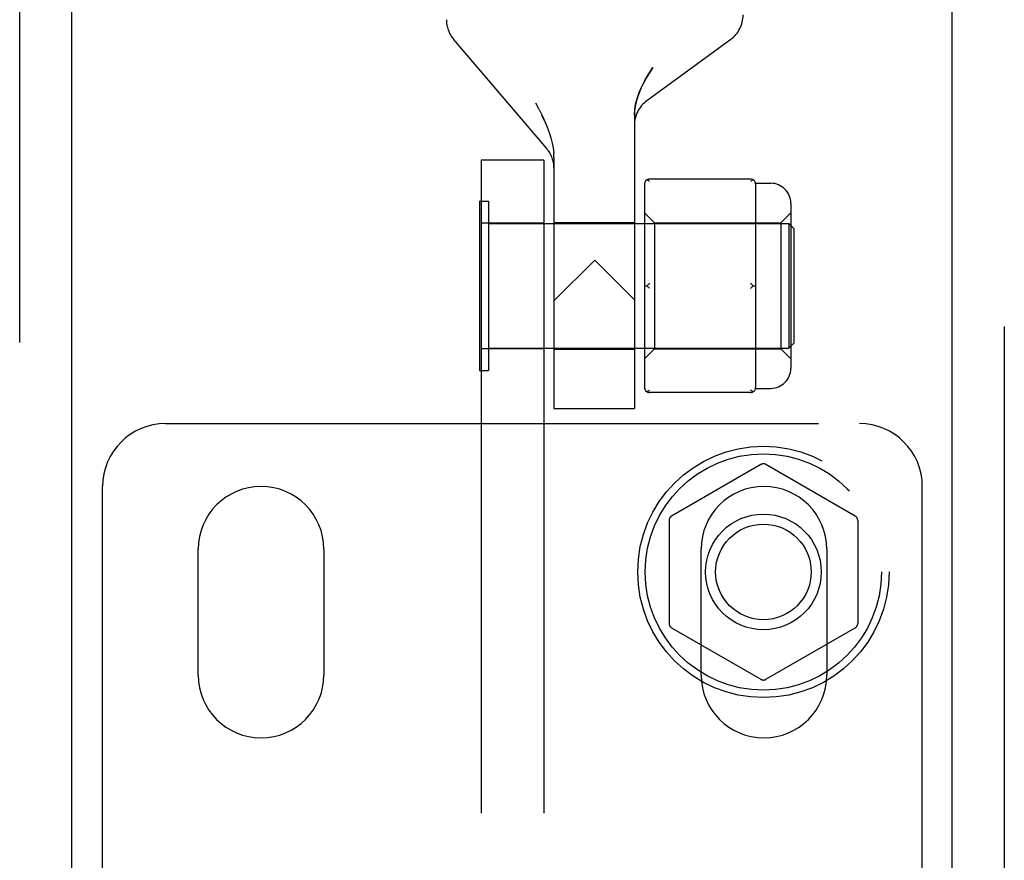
# Model space of a CAD drawing. Header units: inches. Extents: x 0 to 236, y 0 to 153.
# Tile 59 of 95: x 129.63 to 131.59, y 56.58 to 58.25. Entities that reach past the tile are written whole.
import ezdxf

# ---------------------------------------------------------------- set-up
doc = ezdxf.new("R2010")
doc.units = ezdxf.units.IN
doc.header["$LTSCALE"] = 12.986111
doc.header["$MEASUREMENT"] = 0
doc.linetypes.add('HIDDEN', pattern=[0.2, 0.1, -0.1])
for name, color, linetype in [('DEFAULT_2', 8, 'HIDDEN'), ('DOOR_2_ASSEMBLY', 7, 'CONTINUOUS'), ('MAIN_DOOR_ASSEMBLY', 7, 'CONTINUOUS')]:
    doc.layers.add(name, color=color, linetype=linetype)

msp = doc.modelspace()

# ---------------------------------------------------------------- linework, layer by layer
at = {"layer": 'DEFAULT_2', "color": 8, "linetype": 'HIDDEN'}
for p, q in [((130.6825, 57.9933), (130.4971, 58.2109)), ((131.0483, 58.2107), (130.8814, 58.0885)), ((130.6671, 58.0711), (130.6606, 58.0835)), ((130.6783, 58.0474), (130.6729, 58.0591)), ((130.8568, 58.0603), (130.8568, 57.4765)), ((130.6783, 58.0474), (130.6831, 58.0361)), ((130.6831, 58.0361), (130.6872, 58.0251)), ((130.6872, 58.0252), (130.6906, 58.0146)), ((130.6906, 58.0146), (130.6933, 58.0044)), ((130.6933, 58.0045), (130.6952, 57.9946)), ((130.6952, 57.9947), (130.6964, 57.985)), ((130.6968, 57.9756), (130.6964, 57.9851)), ((130.6768, 57.9705), (130.5518, 57.9705)), ((130.5518, 57.9705), (130.5518, 52.7205)), ((130.6768, 57.9705), (130.6768, 52.7205)), ((130.6968, 57.9756), (130.6968, 57.4765)), ((130.8768, 57.9227), (130.8768, 57.5183)), ((131.0878, 57.9327), (130.8868, 57.9327)), ((131.0977, 57.9245), (131.1278, 57.9245)), ((131.0978, 57.9227), (131.0978, 57.8452)), ((130.5488, 57.889), (130.5668, 57.889)), ((130.5488, 57.889), (130.5488, 57.552)), ((130.5668, 57.889), (130.5668, 57.552)), ((131.1678, 57.8845), (131.1678, 57.5565)), ((130.8768, 57.8655), (130.8968, 57.8455)), ((131.1478, 57.8455), (131.1678, 57.8655)), ((130.5518, 57.8455), (130.6768, 57.8455)), ((130.5668, 57.8445), (131.1638, 57.8445)), ((130.6968, 57.8465), (130.8568, 57.8465)), ((130.8968, 57.8455), (131.1478, 57.8455)), ((130.8968, 57.8455), (130.8968, 57.5955)), ((131.1478, 57.8455), (131.1478, 57.5955)), ((131.1738, 57.8345), (131.1638, 57.8445)), ((131.1638, 57.8445), (131.1638, 57.5965)), ((131.1738, 57.8345), (131.1738, 57.6065)), ((131.0978, 57.798), (131.0978, 57.643)), ((130.7778, 57.7715), (130.6968, 57.6905)), ((130.8568, 57.6925), (130.7778, 57.7715)), ((130.8768, 57.7205), (130.8818, 57.7205)), ((131.0928, 57.7205), (131.0978, 57.7205)), ((131.1738, 57.6065), (131.1638, 57.5965)), ((130.6768, 57.5955), (130.5518, 57.5955)), ((130.5668, 57.5965), (131.1638, 57.5965)), ((130.6968, 57.5945), (130.8568, 57.5945)), ((130.8768, 57.5755), (130.8968, 57.5955)), ((130.8968, 57.5955), (131.1478, 57.5955)), ((131.0978, 57.5958), (131.0978, 57.5183)), ((131.1478, 57.5955), (131.1678, 57.5755)), ((130.5488, 57.552), (130.5668, 57.552)), ((131.0878, 57.5083), (130.8868, 57.5083)), ((131.0977, 57.5165), (131.1278, 57.5165)), ((130.6968, 57.4765), (130.8568, 57.4765)), ((129.9243, 57.4465), (131.3043, 57.4465)), ((131.1083, 57.3651), (130.9308, 57.2626)), ((131.2958, 57.2626), (131.1183, 57.3651)), ((129.7993, 56.4727), (129.7993, 57.3215)), ((131.4293, 56.4727), (131.4293, 57.3215)), ((130.9258, 57.254), (130.9258, 57.049)), ((131.3008, 57.254), (131.3008, 57.049)), ((129.9893, 56.9465), (129.9893, 57.1965)), ((130.2393, 57.1965), (130.2393, 56.9465)), ((130.9893, 56.9465), (130.9893, 57.1965)), ((131.2393, 57.1965), (131.2393, 56.9465)), ((130.9308, 57.0404), (131.1083, 56.9379)), ((131.1183, 56.9379), (131.2958, 57.0404))]:
    msp.add_line(p, q, dxfattribs=at)
for points in [[(130.8568, 58.0603), (130.8574, 58.0709), (130.8591, 58.0818), (130.862, 58.0931), (130.866, 58.1047), (130.8713, 58.1166), (130.8776, 58.1288), (130.885, 58.1414), (130.8933, 58.1544)], [(130.8933, 58.1544), (130.8865, 58.1438), (130.8803, 58.1335), (130.8748, 58.1236), (130.87, 58.114), (130.866, 58.1045), (130.8627, 58.0953), (130.8601, 58.0861), (130.8582, 58.0772), (130.8572, 58.0686), (130.8568, 58.0603)], [(130.6671, 58.0711), (130.673, 58.0591), (130.6783, 58.0474)], [(130.8868, 57.9277), (130.886, 57.9284), (130.8851, 57.9291), (130.8843, 57.9297), (130.8834, 57.9303), (130.8826, 57.9309), (130.8818, 57.9313)], [(131.0928, 57.9313), (131.092, 57.9309), (131.0912, 57.9303), (131.0904, 57.9297), (131.0895, 57.9291), (131.0887, 57.9284), (131.0878, 57.9277)], [(131.0978, 57.8452), (131.0978, 57.8379), (131.0977, 57.8304), (131.0977, 57.8225), (131.0977, 57.8144), (131.0978, 57.8063), (131.0978, 57.798)], [(130.8868, 57.7255), (130.886, 57.7247), (130.8851, 57.724), (130.8843, 57.7231), (130.8834, 57.7223), (130.8826, 57.7214), (130.8818, 57.7205)], [(131.0928, 57.7205), (131.092, 57.7214), (131.0912, 57.7223), (131.0904, 57.7231), (131.0895, 57.724), (131.0887, 57.7247), (131.0878, 57.7255)], [(130.8868, 57.7155), (130.886, 57.7163), (130.8851, 57.717), (130.8843, 57.7179), (130.8834, 57.7187), (130.8826, 57.7196), (130.8818, 57.7205)], [(131.0928, 57.7205), (131.092, 57.7196), (131.0912, 57.7187), (131.0904, 57.7179), (131.0895, 57.717), (131.0887, 57.7163), (131.0878, 57.7155)], [(131.0978, 57.643), (131.0978, 57.6347), (131.0977, 57.6266), (131.0977, 57.6185), (131.0977, 57.6106), (131.0978, 57.6031), (131.0978, 57.5958)], [(130.8868, 57.5133), (130.886, 57.5126), (130.8851, 57.5119), (130.8843, 57.5113), (130.8834, 57.5107), (130.8826, 57.5101), (130.8818, 57.5097)], [(131.0928, 57.5097), (131.092, 57.5101), (131.0912, 57.5107), (131.0904, 57.5113), (131.0895, 57.5119), (131.0887, 57.5126), (131.0878, 57.5133)]]:
    msp.add_lwpolyline(points, dxfattribs=at)
for radius in [0.25, 0.235, 0.115, 0.095]:
    msp.add_circle((131.1133, 57.1515), radius, dxfattribs=at)
for centre, radius, start, end in [((131.0128, 58.2591), 0.06, 306.2189, 0.0001), ((130.5428, 58.2498), 0.06, 179.9998, 220.4307), ((130.9168, 58.0401), 0.06, 126.2189, 180), ((130.6368, 57.9544), 0.06, 360, 40.431), ((130.8868, 57.9227), 0.01, 90, 180), ((131.0878, 57.9227), 0.01, 0, 90), ((131.1278, 57.8845), 0.04, 0, 90), ((131.1278, 57.5565), 0.04, 270, 360), ((130.8868, 57.5183), 0.01, 180, 270), ((131.0878, 57.5183), 0.01, 270, 360), ((129.9243, 57.3215), 0.125, 90, 180), ((131.3043, 57.3215), 0.125, 0, 90), ((131.1133, 57.3565), 0.01, 60.0037, 119.9986), ((130.1143, 57.1965), 0.125, 0, 180), ((131.1143, 57.1965), 0.125, 0, 180), ((130.9358, 57.254), 0.01, 120.0031, 179.9988), ((131.2908, 57.254), 0.01, 0.0034, 59.9992), ((130.9358, 57.049), 0.01, 180.0034, 239.9992), ((131.2908, 57.049), 0.01, 300.0031, 359.9988), ((130.1143, 56.9465), 0.125, 180, 360), ((131.1143, 56.9465), 0.125, 180, 360), ((131.1133, 56.9465), 0.01, 240.0037, 299.9986)]:
    msp.add_arc(centre, radius, start, end, dxfattribs=at)
at = {"layer": 'DOOR_2_ASSEMBLY', "color": 8, "linetype": 'HIDDEN'}
msp.add_line((129.6343, 44.6215), (129.6343, 65.4315), dxfattribs=at)
at = {"layer": 'DOOR_2_ASSEMBLY', "color": 3, "linetype": 'Continuous'}
msp.add_line((129.7383, 44.7765), (129.7383, 65.2765), dxfattribs=at)
at = {"layer": 'MAIN_DOOR_ASSEMBLY', "color": 8, "linetype": 'HIDDEN'}
msp.add_line((131.5923, 65.4315), (131.5923, 44.6215), dxfattribs=at)
at = {"layer": 'MAIN_DOOR_ASSEMBLY', "color": 3, "linetype": 'Continuous'}
msp.add_line((131.4883, 65.2765), (131.4883, 44.7765), dxfattribs=at)

doc.saveas('drawing.dxf')
